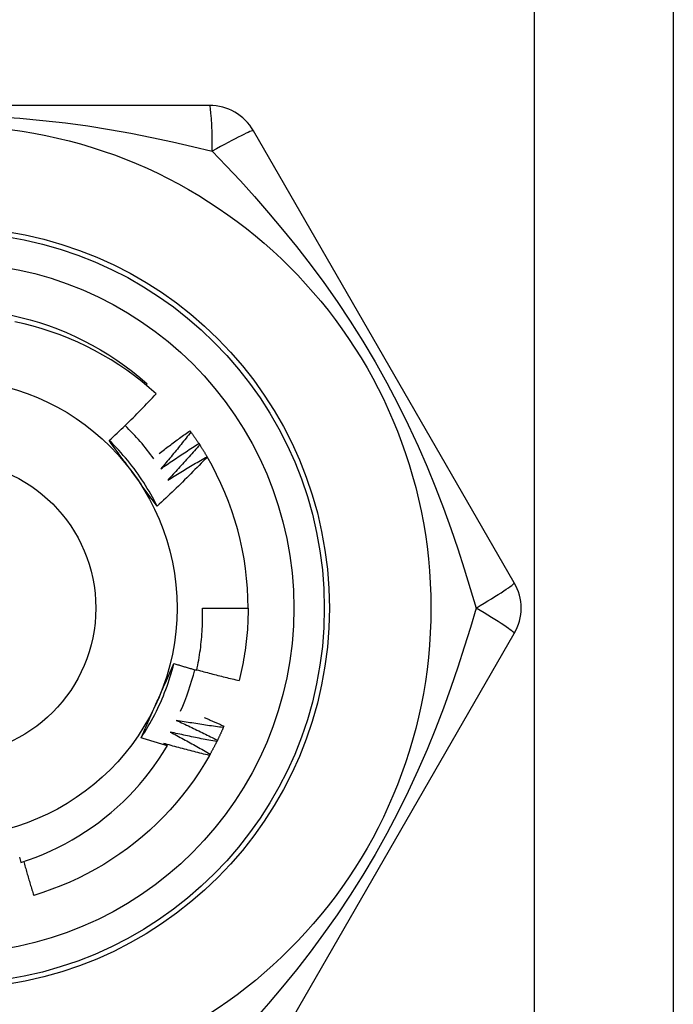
# Model space of a CAD drawing. Header units: inches. Extents: x 4 to 120, y 7 to 65.
# Tile 6 of 83: x 6.323 to 6.576, y 20.231 to 20.613. Entities that reach past the tile are written whole.
import ezdxf

# ---------------------------------------------------------------- set-up
doc = ezdxf.new("R2010")
doc.units = ezdxf.units.IN
doc.header["$MEASUREMENT"] = 0
doc.layers.add('Visible Edges(ANSI)', color=7, linetype='Continuous', lineweight=25)
doc.layers.add('Visible Tangent Edges(ANSI)', color=7, linetype='Continuous', lineweight=25)

msp = doc.modelspace()

# ---------------------------------------------------------------- linework, layer by layer
at = {"layer": 'Visible Edges(ANSI)'}
for p, q in [((6.576043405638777, 47.32632608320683), (6.576043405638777, 20.01752293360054)), ((6.396193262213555, 20.57940482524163), (6.193893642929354, 20.57940482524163)), ((6.514391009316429, 20.39436553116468), (6.413241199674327, 20.56956212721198)), ((6.371575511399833, 20.47097583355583), (6.372018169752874, 20.47149296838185)), ((6.388639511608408, 20.45328826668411), (6.388995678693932, 20.45280084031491)), ((6.392082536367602, 20.44833758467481), (6.392412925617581, 20.44783232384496)), ((6.395263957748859, 20.44321486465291), (6.395312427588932, 20.44313202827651)), ((6.393470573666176, 20.38452293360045), (6.41118513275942, 20.38452293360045)), ((6.413241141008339, 20.19948364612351), (6.514390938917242, 20.37468023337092)), ((6.401793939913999, 20.33877114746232), (6.401554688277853, 20.33821688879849))]:
    msp.add_line(p, q, dxfattribs=at)
at = {"layer": 'Visible Edges(ANSI)', "flags": 128}
for points in [[(6.319480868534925, 20.49806460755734), (6.323104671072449, 20.49722372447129), (6.326699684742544, 20.49626719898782), (6.330262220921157, 20.49519604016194), (6.333788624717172, 20.49401133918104), (6.337275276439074, 20.49271429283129), (6.340718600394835, 20.49130626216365), (6.344115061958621, 20.48978866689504), (6.347461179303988, 20.48816307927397), (6.350753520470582, 20.48643115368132), (6.35398870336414, 20.48459467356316), (6.357163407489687, 20.48265553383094), (6.360274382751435, 20.48061571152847), (6.363318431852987, 20.47847729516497), (6.36629243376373, 20.47624249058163), (6.369193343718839, 20.473913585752), (6.372018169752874, 20.47149296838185)], [(6.375509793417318, 20.46752422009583), (6.372769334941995, 20.46996156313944), (6.369956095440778, 20.47230802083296), (6.367072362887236, 20.47456202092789), (6.364120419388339, 20.47672197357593), (6.361102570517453, 20.47878630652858), (6.358021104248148, 20.48075344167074), (6.354878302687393, 20.48262178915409), (6.351676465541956, 20.48438977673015), (6.348417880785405, 20.4860558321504), (6.34510483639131, 20.48761836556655), (6.341739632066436, 20.48907580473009), (6.33832564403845, 20.49042614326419), (6.334873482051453, 20.49166505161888), (6.331387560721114, 20.49279122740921), (6.32787065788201, 20.49380408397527), (6.324325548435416, 20.49470299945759), (6.320755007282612, 20.49548737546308)], [(6.357332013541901, 20.44944611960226), (6.35811453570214, 20.45017437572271), (6.358894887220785, 20.45090483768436), (6.359673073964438, 20.45163750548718), (6.360449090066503, 20.45237236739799), (6.361222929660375, 20.45310942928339), (6.361994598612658, 20.45384867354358), (6.36276408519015, 20.45459010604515), (6.363531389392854, 20.45533370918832), (6.364296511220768, 20.45607949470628), (6.365059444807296, 20.45682743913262), (6.365820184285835, 20.45757755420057), (6.366578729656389, 20.4583298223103), (6.367335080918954, 20.45908424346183), (6.368089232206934, 20.45984081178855), (6.368841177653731, 20.46059952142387), (6.369590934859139, 20.46136038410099), (6.37033849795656, 20.4621233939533), (6.371083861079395, 20.46288854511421), (6.371827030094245, 20.46365583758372), (6.372567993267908, 20.46442526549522), (6.373306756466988, 20.46519681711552), (6.374043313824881, 20.46597049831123), (6.374777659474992, 20.46674630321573), (6.375509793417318, 20.46752422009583)], [(6.376739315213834, 20.44450396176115), (6.377227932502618, 20.4448791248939), (6.377717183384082, 20.4452534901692), (6.378207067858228, 20.44562706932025), (6.378697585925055, 20.44599985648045), (6.379188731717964, 20.4463718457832), (6.379680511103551, 20.44674304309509), (6.380172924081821, 20.44711344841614), (6.380665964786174, 20.44748305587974), (6.381159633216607, 20.44785187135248), (6.38165392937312, 20.44821988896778), (6.382148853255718, 20.44858710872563), (6.382644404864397, 20.44895353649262), (6.383140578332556, 20.44931916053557), (6.383637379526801, 20.44968399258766), (6.384134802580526, 20.45004802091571), (6.384632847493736, 20.45041125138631), (6.385131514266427, 20.45077368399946), (6.385630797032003, 20.45113531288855), (6.386130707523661, 20.4514961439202), (6.386631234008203, 20.4518561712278), (6.387132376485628, 20.45221540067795), (6.387634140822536, 20.45257382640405), (6.38813651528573, 20.45293144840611), (6.388639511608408, 20.45328826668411)], [(6.388995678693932, 20.45280084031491), (6.38852366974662, 20.45219524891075), (6.38805047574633, 20.45159053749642), (6.387576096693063, 20.45098670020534), (6.387100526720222, 20.45038375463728), (6.386623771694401, 20.44978168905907), (6.386145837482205, 20.44918050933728), (6.385666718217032, 20.44858022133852), (6.38518641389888, 20.4479808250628), (6.384704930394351, 20.44738232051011), (6.384222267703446, 20.44678470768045), (6.383738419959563, 20.44618799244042), (6.3832533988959, 20.44559217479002), (6.382767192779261, 20.44499726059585), (6.382279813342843, 20.44440324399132), (6.381791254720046, 20.44381013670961), (6.381301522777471, 20.44321793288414), (6.380810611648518, 20.44262663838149), (6.380318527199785, 20.44203625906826), (6.379825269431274, 20.44144678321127), (6.379330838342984, 20.44085822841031), (6.378835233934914, 20.44027058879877), (6.378338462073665, 20.43968386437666), (6.377840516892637, 20.43909806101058), (6.37734139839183, 20.43851318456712)], [(6.388995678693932, 20.45280084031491), (6.389128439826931, 20.45261777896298), (6.389260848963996, 20.4524344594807), (6.38939289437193, 20.45225088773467), (6.389524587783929, 20.45206705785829), (6.389655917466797, 20.45188296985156), (6.389786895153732, 20.45169862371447), (6.389917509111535, 20.45151402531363), (6.390047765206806, 20.45132917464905), (6.390177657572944, 20.4511440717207), (6.390307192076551, 20.45095871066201), (6.390436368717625, 20.45077310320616), (6.390565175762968, 20.45058724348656), (6.390693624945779, 20.45040113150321), (6.390821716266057, 20.45021477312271), (6.390949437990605, 20.45002816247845), (6.391076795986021, 20.44984130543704), (6.391203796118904, 20.44965419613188), (6.391330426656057, 20.44946684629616), (6.391456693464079, 20.44927924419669), (6.39158259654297, 20.44909140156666), (6.391708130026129, 20.44890331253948), (6.391833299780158, 20.44871497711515), (6.391958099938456, 20.44852640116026), (6.392082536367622, 20.44833758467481)], [(6.375886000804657, 20.42399669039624), (6.375297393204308, 20.42517724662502), (6.3746915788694, 20.42634909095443), (6.374068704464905, 20.42751198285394), (6.373428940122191, 20.42866569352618), (6.372772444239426, 20.42980997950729), (6.372099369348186, 20.43094460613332), (6.371409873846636, 20.43206933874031), (6.370704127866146, 20.43318393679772), (6.369982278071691, 20.43428817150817), (6.369244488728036, 20.43538179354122), (6.368490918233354, 20.43646457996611), (6.367721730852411, 20.43753628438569), (6.366937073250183, 20.438596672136), (6.366137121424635, 20.43964550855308), (6.36532201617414, 20.44068255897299), (6.364491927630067, 20.44170757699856), (6.363647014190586, 20.44272033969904), (6.362787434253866, 20.44372060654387), (6.361913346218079, 20.44470813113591), (6.361024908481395, 20.44568269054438), (6.360122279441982, 20.44664403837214), (6.359205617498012, 20.44759193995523), (6.358275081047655, 20.4485261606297), (6.357330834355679, 20.44944645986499)], [(6.366708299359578, 20.43659052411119), (6.366315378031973, 20.43713131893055), (6.365922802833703, 20.43767161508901), (6.365530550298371, 20.43821141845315), (6.365138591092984, 20.43875074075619), (6.364746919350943, 20.43928957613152), (6.364355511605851, 20.43982794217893), (6.363964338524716, 20.44036584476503), (6.363573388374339, 20.44090329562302), (6.363182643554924, 20.4414402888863), (6.362792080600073, 20.44197684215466), (6.362401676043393, 20.44251296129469), (6.362011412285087, 20.44304865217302), (6.361621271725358, 20.44358392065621), (6.361231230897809, 20.44411877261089), (6.360841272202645, 20.44465321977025), (6.360451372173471, 20.44518726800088), (6.360061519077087, 20.44572092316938), (6.359671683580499, 20.44625419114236), (6.359281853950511, 20.446787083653), (6.358892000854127, 20.44731960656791), (6.35850211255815, 20.4478517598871), (6.358112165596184, 20.44838356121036), (6.357722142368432, 20.44891501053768), (6.357332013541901, 20.44944611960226)], [(6.37734139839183, 20.43851318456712), (6.377945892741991, 20.43893615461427), (6.378551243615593, 20.43935795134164), (6.379157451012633, 20.43977856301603), (6.379764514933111, 20.44019800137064), (6.380372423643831, 20.44061625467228), (6.38098118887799, 20.44103332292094), (6.381590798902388, 20.44144921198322), (6.382201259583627, 20.44186392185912), (6.382812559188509, 20.44227744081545), (6.383424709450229, 20.4426897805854), (6.384037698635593, 20.44310092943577), (6.384651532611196, 20.44351089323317), (6.385266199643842, 20.44391966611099), (6.385881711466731, 20.44432725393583), (6.386498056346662, 20.4447336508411), (6.387115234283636, 20.44513886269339), (6.387733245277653, 20.44554287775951), (6.388352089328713, 20.44594570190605), (6.388971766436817, 20.44634733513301), (6.389592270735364, 20.4467477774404), (6.390213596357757, 20.44714702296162), (6.390835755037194, 20.44754507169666), (6.391458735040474, 20.44794192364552), (6.392082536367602, 20.44833758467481)], [(6.392412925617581, 20.44783232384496), (6.391910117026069, 20.44725204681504), (6.391406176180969, 20.44667271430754), (6.390901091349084, 20.44609431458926), (6.390394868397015, 20.44551686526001), (6.389887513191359, 20.44494035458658), (6.389379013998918, 20.44436479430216), (6.38886938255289, 20.44379018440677), (6.388358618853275, 20.4432165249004), (6.387846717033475, 20.44264381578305), (6.387333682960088, 20.44207205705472), (6.386819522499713, 20.44150126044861), (6.386304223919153, 20.44093142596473), (6.385787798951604, 20.44036254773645), (6.385270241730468, 20.4397946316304), (6.384751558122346, 20.43922767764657), (6.384231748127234, 20.43866169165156), (6.383710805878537, 20.43809667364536), (6.38318874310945, 20.43753262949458), (6.382665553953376, 20.43696955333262), (6.382141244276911, 20.43640745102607), (6.38161580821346, 20.43584632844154), (6.381089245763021, 20.43528617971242), (6.380561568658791, 20.43472701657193), (6.380032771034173, 20.43416882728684)], [(6.392412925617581, 20.44783232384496), (6.392536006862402, 20.44764262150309), (6.392658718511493, 20.44745267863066), (6.392781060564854, 20.44726249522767), (6.392903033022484, 20.44707207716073), (6.393024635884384, 20.44688141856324), (6.393145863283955, 20.44669053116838), (6.393266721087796, 20.44649940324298), (6.393387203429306, 20.44630803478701), (6.393507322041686, 20.4461164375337), (6.393627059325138, 20.44592461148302), (6.39374642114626, 20.44573254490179), (6.393865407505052, 20.4455402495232), (6.393984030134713, 20.44534771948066), (6.394102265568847, 20.44515496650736), (6.39422013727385, 20.4449619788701), (6.394337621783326, 20.44476876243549), (6.39445474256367, 20.44457531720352), (6.394571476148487, 20.44438164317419), (6.394687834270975, 20.4441877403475), (6.394803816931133, 20.44399361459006), (6.394919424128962, 20.44379926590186), (6.395034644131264, 20.44360468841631), (6.395149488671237, 20.44340988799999), (6.395263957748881, 20.44321486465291)], [(6.395312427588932, 20.44313202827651), (6.394530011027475, 20.44230849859), (6.393745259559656, 20.44148722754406), (6.392958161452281, 20.44066821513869), (6.392168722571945, 20.4398514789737), (6.391376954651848, 20.43903701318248), (6.390582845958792, 20.43822482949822), (6.389786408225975, 20.43741492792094), (6.388987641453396, 20.43660731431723), (6.388186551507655, 20.43580198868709), (6.387383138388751, 20.43499896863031), (6.386577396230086, 20.4341982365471), (6.38576932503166, 20.43339979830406), (6.384958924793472, 20.43260365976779), (6.38414620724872, 20.43180982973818), (6.383331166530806, 20.43101830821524), (6.382513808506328, 20.43022910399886), (6.381694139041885, 20.42944222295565), (6.380872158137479, 20.42865766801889), (6.380047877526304, 20.4278754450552), (6.379221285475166, 20.42709555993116), (6.378392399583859, 20.42631801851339), (6.377561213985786, 20.42554282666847), (6.376727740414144, 20.42476998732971), (6.375891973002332, 20.423999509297)], [(6.380032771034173, 20.43416882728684), (6.380658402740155, 20.434559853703), (6.381284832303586, 20.4349496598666), (6.381912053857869, 20.43533824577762), (6.382540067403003, 20.43572560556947), (6.383168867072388, 20.43611174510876), (6.383798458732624, 20.43649665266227), (6.384428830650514, 20.43688034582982), (6.385059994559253, 20.43726280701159), (6.385691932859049, 20.4376440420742), (6.386324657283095, 20.43802404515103), (6.386958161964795, 20.43840282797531), (6.387592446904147, 20.43878037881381), (6.388227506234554, 20.43915669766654), (6.388863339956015, 20.4395317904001), (6.389499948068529, 20.4399056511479), (6.390137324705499, 20.44027827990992), (6.390775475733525, 20.44064967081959), (6.391414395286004, 20.44101983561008), (6.392054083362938, 20.4413887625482), (6.392694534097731, 20.44175645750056), (6.393335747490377, 20.44212291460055), (6.393977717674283, 20.44248813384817), (6.394620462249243, 20.44285212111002), (6.395263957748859, 20.44321486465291)], [(6.375891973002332, 20.423999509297), (6.375509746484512, 20.42451971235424), (6.375127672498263, 20.42504019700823), (6.374745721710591, 20.42556097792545), (6.374363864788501, 20.42608206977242), (6.373982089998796, 20.42660348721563), (6.373600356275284, 20.42712524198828), (6.373218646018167, 20.42764734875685), (6.372836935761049, 20.42816982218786), (6.372455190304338, 20.4286926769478), (6.372073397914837, 20.42921592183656), (6.371691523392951, 20.42973957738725), (6.371309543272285, 20.43026365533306), (6.370927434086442, 20.43078816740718), (6.37054516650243, 20.43131312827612), (6.370162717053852, 20.43183855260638), (6.369780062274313, 20.43236445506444), (6.369397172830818, 20.43289085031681), (6.369014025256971, 20.43341774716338), (6.368630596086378, 20.43394516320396), (6.368246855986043, 20.43447311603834), (6.367862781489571, 20.43500161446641), (6.367478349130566, 20.43553067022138), (6.367093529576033, 20.43606030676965), (6.366708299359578, 20.43659052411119)], [(6.391268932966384, 20.3604303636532), (6.391478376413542, 20.36141952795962), (6.391677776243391, 20.36241102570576), (6.391867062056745, 20.36340464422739), (6.39204615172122, 20.36439990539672), (6.392215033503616, 20.36539670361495), (6.392373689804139, 20.36639495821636), (6.392522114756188, 20.36739459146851), (6.392660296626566, 20.36839552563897), (6.392788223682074, 20.36939768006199), (6.392905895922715, 20.37040097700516), (6.393013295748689, 20.37140533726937), (6.393110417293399, 20.37241068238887), (6.393197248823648, 20.37341693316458), (6.393273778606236, 20.37442401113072), (6.393340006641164, 20.37543183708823), (6.393395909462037, 20.37644033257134), (6.393441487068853, 20.37744941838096), (6.393476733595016, 20.37845901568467), (6.393501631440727, 20.37946904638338), (6.393516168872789, 20.38047943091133), (6.393520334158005, 20.38149009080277), (6.393514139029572, 20.38250094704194), (6.393497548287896, 20.38351192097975), (6.393470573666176, 20.38452293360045)], [(6.41118513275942, 20.38452293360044), (6.411179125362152, 20.38334130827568), (6.411161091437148, 20.38215980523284), (6.411131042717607, 20.3809785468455), (6.41108896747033, 20.37979765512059), (6.411034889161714, 20.37861725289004), (6.410968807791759, 20.37743746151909), (6.410890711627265, 20.37625840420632), (6.410800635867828, 20.37508020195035), (6.410698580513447, 20.37390297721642), (6.410584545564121, 20.37272685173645), (6.410458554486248, 20.37155194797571), (6.410320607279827, 20.37037838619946), (6.41017073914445, 20.36920628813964), (6.410008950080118, 20.36803577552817), (6.409835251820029, 20.36686697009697), (6.409649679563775, 20.36569999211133), (6.409452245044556, 20.36453496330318), (6.409242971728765, 20.36337200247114), (6.409021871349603, 20.36221123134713), (6.408788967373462, 20.36105277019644), (6.408544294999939, 20.35989673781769), (6.408287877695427, 20.35874325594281), (6.408019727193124, 20.35759244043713), (6.407739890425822, 20.35644441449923)], [(6.369649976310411, 20.33424807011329), (6.370378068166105, 20.33534809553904), (6.37109000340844, 20.3364586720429), (6.371785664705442, 20.33757954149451), (6.372464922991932, 20.33871044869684), (6.373127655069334, 20.33985113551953), (6.373773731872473, 20.34100134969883), (6.374403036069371, 20.34216083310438), (6.375015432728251, 20.34332933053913), (6.375610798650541, 20.34450658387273), (6.37618901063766, 20.34569234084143), (6.376749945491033, 20.34688634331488), (6.377293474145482, 20.34808833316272), (6.377819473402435, 20.34929805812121), (6.378327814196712, 20.35051526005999), (6.378818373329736, 20.35173968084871), (6.379291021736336, 20.35297107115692), (6.37974564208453, 20.35420916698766), (6.380182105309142, 20.35545371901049), (6.380600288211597, 20.35670446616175), (6.381000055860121, 20.35796115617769), (6.381381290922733, 20.35922352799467), (6.38174387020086, 20.36049133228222), (6.382087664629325, 20.3617643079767), (6.382412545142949, 20.3630422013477)], [(6.375967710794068, 20.34849311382), (6.376239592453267, 20.34910378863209), (6.376511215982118, 20.3497139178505), (6.376782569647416, 20.3503235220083), (6.377053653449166, 20.35093262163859), (6.377324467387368, 20.35154124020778), (6.377594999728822, 20.35214939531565), (6.377865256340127, 20.35275711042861), (6.378135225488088, 20.35336440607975), (6.378404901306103, 20.35397129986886), (6.378674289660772, 20.35457781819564), (6.378943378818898, 20.35518397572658), (6.379212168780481, 20.3557897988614), (6.379480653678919, 20.35639530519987), (6.379748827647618, 20.3570005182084), (6.380016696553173, 20.35760545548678), (6.38028424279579, 20.3582101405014), (6.380551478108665, 20.35881459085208), (6.380818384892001, 20.35941883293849), (6.381084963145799, 20.36002288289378), (6.381351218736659, 20.36062676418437), (6.381617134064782, 20.36123049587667), (6.381882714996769, 20.36183409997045), (6.382147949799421, 20.3624375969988), (6.382412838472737, 20.36304100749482)], [(6.382412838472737, 20.36304100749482), (6.382780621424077, 20.36292779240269), (6.383148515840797, 20.36281496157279), (6.383516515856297, 20.36270251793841), (6.383884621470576, 20.36259046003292), (6.384252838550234, 20.36247878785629), (6.384621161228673, 20.3623675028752), (6.384989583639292, 20.36225660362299), (6.385358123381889, 20.36214609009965), (6.38572676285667, 20.36203596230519), (6.386095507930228, 20.36192622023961), (6.386464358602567, 20.3618168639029), (6.386833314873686, 20.36170789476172), (6.387202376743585, 20.36159931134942), (6.387571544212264, 20.36149111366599), (6.387940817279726, 20.36138330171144), (6.388310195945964, 20.36127587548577), (6.388679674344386, 20.36116883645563), (6.389049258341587, 20.36106218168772), (6.389418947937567, 20.36095591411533), (6.389788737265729, 20.36085003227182), (6.390158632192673, 20.36074453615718), (6.390528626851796, 20.36063942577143), (6.3908987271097, 20.36053470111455), (6.391268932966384, 20.3604303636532)], [(6.391311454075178, 20.36062722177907), (6.391991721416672, 20.36043821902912), (6.392672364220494, 20.36025049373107), (6.393353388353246, 20.36006404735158), (6.394034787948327, 20.35987887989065), (6.394716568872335, 20.35969499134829), (6.395398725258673, 20.35951238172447), (6.396081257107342, 20.35933105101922), (6.396764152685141, 20.35915099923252), (6.397447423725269, 20.35897222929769), (6.398131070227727, 20.35879473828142), (6.398815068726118, 20.358618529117), (6.399499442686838, 20.35844359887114), (6.400184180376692, 20.35826995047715), (6.400869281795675, 20.35809758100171), (6.40155474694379, 20.35792649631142), (6.402240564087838, 20.3577566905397), (6.402926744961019, 20.35758816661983), (6.403613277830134, 20.35742092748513), (6.40430016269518, 20.35725496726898), (6.404987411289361, 20.357090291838), (6.405675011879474, 20.35692689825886), (6.406362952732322, 20.35676478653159), (6.407051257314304, 20.35660395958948), (6.407739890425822, 20.35644441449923)], [(6.369655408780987, 20.3342443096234), (6.369914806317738, 20.33483542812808), (6.370174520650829, 20.33542655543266), (6.37043455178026, 20.33601772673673), (6.370694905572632, 20.33660896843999), (6.370955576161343, 20.33720030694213), (6.371216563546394, 20.33779177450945), (6.371477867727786, 20.33838339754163), (6.371739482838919, 20.33897520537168), (6.372001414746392, 20.3395672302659), (6.372263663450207, 20.34015949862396), (6.372526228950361, 20.34075203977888), (6.372789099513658, 20.34134488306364), (6.373052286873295, 20.34193805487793), (6.373315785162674, 20.34253159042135), (6.373579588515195, 20.34312551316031), (6.373843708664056, 20.34371985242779), (6.374108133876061, 20.34431464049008), (6.374372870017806, 20.34490990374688), (6.374637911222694, 20.34550567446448), (6.374903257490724, 20.34610197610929), (6.375168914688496, 20.34669884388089), (6.375434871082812, 20.34729630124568), (6.375701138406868, 20.34789438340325), (6.375967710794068, 20.34849311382)], [(6.383329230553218, 20.34100833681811), (6.384000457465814, 20.34070211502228), (6.38467110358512, 20.3403945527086), (6.385341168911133, 20.34008565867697), (6.386010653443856, 20.33977542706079), (6.386679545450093, 20.33946386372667), (6.387347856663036, 20.33915096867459), (6.388015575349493, 20.33883674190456), (6.388682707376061, 20.33852118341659), (6.389349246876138, 20.33820429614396), (6.390015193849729, 20.33788608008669), (6.39068054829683, 20.33756653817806), (6.391345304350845, 20.33724566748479), (6.392009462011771, 20.33692347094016), (6.392673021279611, 20.33659994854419), (6.393335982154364, 20.33627510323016), (6.393998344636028, 20.33594893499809), (6.394660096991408, 20.33562144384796), (6.395321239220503, 20.33529262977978), (6.39598178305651, 20.33496249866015), (6.396641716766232, 20.33463104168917), (6.397301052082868, 20.33429827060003), (6.397959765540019, 20.33396418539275), (6.398617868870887, 20.33362878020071), (6.399275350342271, 20.33329205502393)], [(6.401554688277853, 20.33821688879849), (6.400793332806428, 20.33831627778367), (6.400032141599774, 20.33841713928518), (6.399271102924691, 20.33851946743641), (6.398510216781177, 20.33862326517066), (6.397749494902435, 20.33872853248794), (6.396988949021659, 20.33883526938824), (6.396228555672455, 20.33894347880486), (6.395468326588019, 20.33905315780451), (6.394708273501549, 20.33916430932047), (6.393948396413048, 20.33927693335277), (6.393188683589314, 20.33939102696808), (6.392429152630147, 20.33950659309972), (6.391669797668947, 20.33962363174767), (6.390910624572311, 20.33974214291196), (6.390151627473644, 20.33986212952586), (6.389392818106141, 20.33998358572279), (6.388634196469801, 20.34010651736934), (6.387875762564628, 20.34023092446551), (6.387117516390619, 20.3403568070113), (6.386359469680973, 20.34048416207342), (6.385601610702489, 20.34061299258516), (6.38484395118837, 20.34074329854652), (6.384086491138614, 20.34087507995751), (6.383329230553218, 20.34100833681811)], [(6.394196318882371, 20.34208532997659), (6.394514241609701, 20.34195063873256), (6.394832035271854, 20.34181565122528), (6.395149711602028, 20.34168036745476), (6.395467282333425, 20.34154478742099), (6.395784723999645, 20.34140891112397), (6.396102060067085, 20.34127273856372), (6.396419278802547, 20.34113627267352), (6.396736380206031, 20.34099950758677), (6.39705335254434, 20.34086244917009), (6.397370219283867, 20.34072509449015), (6.397686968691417, 20.34058744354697), (6.39800360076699, 20.34044949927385), (6.398320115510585, 20.34031125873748), (6.398636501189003, 20.34017272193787), (6.398952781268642, 20.34003389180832), (6.399268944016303, 20.33989476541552), (6.399584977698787, 20.33975534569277), (6.399900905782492, 20.33961562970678), (6.400216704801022, 20.33947561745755), (6.400532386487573, 20.33933531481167), (6.400847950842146, 20.33919471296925), (6.401163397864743, 20.33905382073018), (6.401478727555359, 20.33891263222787), (6.401793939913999, 20.33877114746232)], [(6.380951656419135, 20.3364846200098), (6.381606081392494, 20.33614397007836), (6.382259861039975, 20.33580201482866), (6.382912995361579, 20.33545875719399), (6.383565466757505, 20.33511419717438), (6.384217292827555, 20.33476833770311), (6.384868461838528, 20.33442117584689), (6.385518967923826, 20.33407271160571), (6.386168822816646, 20.33372295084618), (6.386818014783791, 20.33337189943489), (6.38746654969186, 20.33301954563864), (6.388114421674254, 20.33266589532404), (6.388761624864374, 20.33231095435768), (6.389408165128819, 20.33195472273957), (6.390054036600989, 20.33159719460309), (6.390699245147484, 20.33123837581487), (6.391343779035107, 20.33087826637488), (6.391987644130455, 20.33051687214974), (6.39263083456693, 20.33015418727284), (6.393273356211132, 20.32979021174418), (6.393915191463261, 20.32942495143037), (6.394556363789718, 20.329058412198), (6.395196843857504, 20.32869058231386), (6.395836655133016, 20.32832146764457), (6.396475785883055, 20.32795107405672)], [(6.39900765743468, 20.33275096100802), (6.398252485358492, 20.33288973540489), (6.397497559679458, 20.33302997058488), (6.39674285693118, 20.33317166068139), (6.39598838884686, 20.33331481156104), (6.395234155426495, 20.3334594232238), (6.394480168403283, 20.3336054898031), (6.393726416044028, 20.33375302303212), (6.392972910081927, 20.33390201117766), (6.392219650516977, 20.33405246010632), (6.391466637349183, 20.33420437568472), (6.390713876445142, 20.33435774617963), (6.389961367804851, 20.33451257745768), (6.389209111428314, 20.33466887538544), (6.38845710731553, 20.33482662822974), (6.387705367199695, 20.33498584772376), (6.386953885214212, 20.33514652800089), (6.38620266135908, 20.33530866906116), (6.385451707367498, 20.33547227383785), (6.384701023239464, 20.33563733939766), (6.383950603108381, 20.3358038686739), (6.383200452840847, 20.33597186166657), (6.382450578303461, 20.33614131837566), (6.381700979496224, 20.33631223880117), (6.380951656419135, 20.3364846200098)], [(6.401554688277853, 20.33821688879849), (6.401464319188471, 20.33800959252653), (6.401373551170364, 20.33780247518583), (6.401282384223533, 20.3375955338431), (6.401190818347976, 20.33738876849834), (6.401098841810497, 20.33718218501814), (6.401006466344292, 20.33697578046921), (6.400913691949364, 20.33676955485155), (6.400820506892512, 20.33656351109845), (6.400726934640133, 20.33635764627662), (6.400632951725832, 20.33615196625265), (6.400538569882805, 20.33594647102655), (6.400443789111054, 20.33574115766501), (6.400348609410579, 20.33553603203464), (6.400253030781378, 20.33533108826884), (6.400157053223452, 20.3351263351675), (6.400060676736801, 20.33492176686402), (6.399963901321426, 20.33471738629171), (6.399866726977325, 20.33451319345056), (6.3997691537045, 20.33430919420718), (6.399671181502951, 20.33410538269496), (6.399572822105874, 20.3339017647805), (6.399474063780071, 20.33369833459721), (6.399374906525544, 20.33349509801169), (6.399275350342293, 20.33329205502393)], [(6.379857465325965, 20.33119616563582), (6.379430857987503, 20.33131762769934), (6.379004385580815, 20.33143957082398), (6.378578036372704, 20.33156199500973), (6.378151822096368, 20.33168490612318), (6.377725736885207, 20.33180829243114), (6.377299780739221, 20.33193216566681), (6.376873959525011, 20.3320565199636), (6.376448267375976, 20.33218135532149), (6.376022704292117, 20.33230667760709), (6.375597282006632, 20.3324324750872), (6.375171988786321, 20.33255875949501), (6.374746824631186, 20.33268552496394), (6.374321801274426, 20.33281277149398), (6.373896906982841, 20.33294049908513), (6.37347214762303, 20.33306871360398), (6.373047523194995, 20.33319740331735), (6.372623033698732, 20.33332657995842), (6.372198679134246, 20.33345623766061), (6.371774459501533, 20.3335863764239), (6.371350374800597, 20.3337169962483), (6.370926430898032, 20.33384810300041), (6.370502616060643, 20.33397969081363), (6.370078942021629, 20.33411175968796), (6.369655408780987, 20.3342443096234)], [(6.378342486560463, 20.33209040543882), (6.378405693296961, 20.33205328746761), (6.37846888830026, 20.3320161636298), (6.378532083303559, 20.33197902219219), (6.378595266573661, 20.33194186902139), (6.378658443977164, 20.33190470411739), (6.378721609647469, 20.33186752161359), (6.378784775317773, 20.33183033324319), (6.37884792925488, 20.331793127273), (6.378911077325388, 20.33175590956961), (6.378974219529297, 20.33171868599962), (6.379037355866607, 20.33168144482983), (6.37910048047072, 20.33164418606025), (6.379163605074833, 20.33160692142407), (6.379226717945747, 20.33156964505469), (6.379289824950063, 20.33153235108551), (6.37935292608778, 20.33149504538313), (6.379416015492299, 20.33145773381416), (6.37947909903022, 20.33142040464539), (6.379542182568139, 20.33138305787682), (6.379605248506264, 20.33134570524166), (6.379668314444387, 20.33130834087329), (6.37973137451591, 20.33127095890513), (6.379794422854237, 20.33123357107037), (6.379857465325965, 20.33119616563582)], [(6.396180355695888, 20.32742460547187), (6.39543340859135, 20.32760238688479), (6.394686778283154, 20.32778161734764), (6.393940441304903, 20.32796228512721), (6.393194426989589, 20.32814440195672), (6.392448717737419, 20.32832796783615), (6.391703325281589, 20.32851297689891), (6.390958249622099, 20.328699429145), (6.39021349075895, 20.32888733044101), (6.389469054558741, 20.32907667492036), (6.388724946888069, 20.32926746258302), (6.387981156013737, 20.32945969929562), (6.387237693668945, 20.32965338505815), (6.386494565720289, 20.329848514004), (6.38575176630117, 20.33004508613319), (6.385009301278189, 20.3302431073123), (6.384267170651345, 20.33044257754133), (6.383525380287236, 20.33064349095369), (6.382783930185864, 20.33084585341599), (6.382042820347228, 20.33104965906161), (6.381302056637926, 20.33125491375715), (6.380561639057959, 20.33146161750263), (6.379821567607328, 20.33166976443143), (6.379081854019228, 20.33187936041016), (6.378342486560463, 20.33209040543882)], [(6.39900765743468, 20.33275096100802), (6.3989066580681, 20.33254863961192), (6.398805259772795, 20.33234651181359), (6.398703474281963, 20.33214457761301), (6.398601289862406, 20.3319428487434), (6.398498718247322, 20.33174131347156), (6.398395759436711, 20.33153998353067), (6.398292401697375, 20.33133884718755), (6.398188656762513, 20.33113792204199), (6.398084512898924, 20.33093719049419), (6.397979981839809, 20.33073666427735), (6.397875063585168, 20.33053634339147), (6.397769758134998, 20.33033622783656), (6.397664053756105, 20.33013631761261), (6.397557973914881, 20.32993661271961), (6.397451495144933, 20.32973711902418), (6.397344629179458, 20.32953782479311), (6.397237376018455, 20.3293387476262), (6.397129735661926, 20.32913987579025), (6.397021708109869, 20.32894120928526), (6.396913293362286, 20.32874275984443), (6.396804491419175, 20.32854452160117), (6.396695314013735, 20.32834649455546), (6.39658573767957, 20.32814867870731), (6.396475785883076, 20.32795107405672)], [(6.399275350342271, 20.33329205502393), (6.399264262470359, 20.33326948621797), (6.399253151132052, 20.33324691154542), (6.399242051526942, 20.33322434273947), (6.399230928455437, 20.33320177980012), (6.399219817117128, 20.33317921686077), (6.399208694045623, 20.33315665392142), (6.399197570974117, 20.33313409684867), (6.399186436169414, 20.33311153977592), (6.399175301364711, 20.33308898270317), (6.39916415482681, 20.33306643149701), (6.399153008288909, 20.33304388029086), (6.399141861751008, 20.3330213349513), (6.39913070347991, 20.33299878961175), (6.399119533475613, 20.33297625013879), (6.399108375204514, 20.33295371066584), (6.399097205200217, 20.33293117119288), (6.399086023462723, 20.33290863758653), (6.399074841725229, 20.33288610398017), (6.399063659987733, 20.33286357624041), (6.399052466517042, 20.33284104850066), (6.39904127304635, 20.3328185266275), (6.39903006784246, 20.33279599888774), (6.39901886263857, 20.33277348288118), (6.39900765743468, 20.33275096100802)], [(6.323116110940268, 20.28596389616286), (6.326051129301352, 20.28694682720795), (6.328958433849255, 20.28801937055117), (6.331834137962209, 20.28918047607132), (6.334670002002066, 20.2904268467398), (6.337463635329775, 20.29175717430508), (6.340213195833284, 20.29317037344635), (6.342916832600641, 20.29466534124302), (6.345572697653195, 20.29624098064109), (6.348178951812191, 20.29789619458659), (6.350733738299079, 20.29962988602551), (6.353235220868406, 20.30144096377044), (6.35568154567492, 20.30332832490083), (6.358070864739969, 20.30529087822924), (6.360401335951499, 20.30732752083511), (6.362671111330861, 20.30943716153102), (6.36487595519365, 20.31161629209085), (6.367010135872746, 20.31385921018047), (6.369072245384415, 20.31616409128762), (6.371060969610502, 20.31852917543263), (6.37297498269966, 20.32095270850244), (6.374812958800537, 20.32343292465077), (6.376573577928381, 20.32596808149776), (6.378255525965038, 20.32855641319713), (6.379857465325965, 20.33119616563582)], [(6.396180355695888, 20.32742460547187), (6.394299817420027, 20.32421483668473), (6.392317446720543, 20.32106694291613), (6.390235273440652, 20.31798415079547), (6.388055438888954, 20.31496962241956), (6.385780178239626, 20.31202645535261), (6.383411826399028, 20.30915766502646), (6.380952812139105, 20.30636619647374), (6.378405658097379, 20.30365491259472), (6.375772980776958, 20.30102660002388), (6.373057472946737, 20.29848394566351), (6.370261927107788, 20.29602956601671), (6.367389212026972, 20.29366597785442), (6.364442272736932, 20.29139560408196), (6.361424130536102, 20.28922077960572), (6.358337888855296, 20.28714372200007), (6.355186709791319, 20.2851665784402), (6.351973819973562, 20.28329136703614), (6.348702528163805, 20.28152001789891), (6.345376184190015, 20.27985434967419), (6.341998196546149, 20.27829605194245), (6.338572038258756, 20.27684675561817), (6.335101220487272, 20.2755079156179), (6.331589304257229, 20.27428092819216), (6.328039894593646, 20.27316704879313)], [(6.396475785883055, 20.32795107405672), (6.396463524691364, 20.32792910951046), (6.396451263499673, 20.3279071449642), (6.396439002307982, 20.32788518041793), (6.396426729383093, 20.32786322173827), (6.396414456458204, 20.3278412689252), (6.396402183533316, 20.32781931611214), (6.396389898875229, 20.32779736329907), (6.396377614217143, 20.3277754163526), (6.396365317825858, 20.32775346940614), (6.396353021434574, 20.32773152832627), (6.39634071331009, 20.3277095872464), (6.396328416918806, 20.32768764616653), (6.396316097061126, 20.32766571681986), (6.396303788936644, 20.32764378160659), (6.396291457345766, 20.32762185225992), (6.396279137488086, 20.32759992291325), (6.396266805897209, 20.32757799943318), (6.39625447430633, 20.32755608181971), (6.396242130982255, 20.32753415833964), (6.39622978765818, 20.32751224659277), (6.396217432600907, 20.32749032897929), (6.396205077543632, 20.32746841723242), (6.396192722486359, 20.32744651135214), (6.396180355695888, 20.32742460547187)], [(6.322589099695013, 20.28798191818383), (6.322719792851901, 20.28747712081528), (6.322851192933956, 20.28697251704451), (6.322983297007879, 20.2864681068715), (6.323116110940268, 20.28596389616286)], [(6.324159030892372, 20.28630187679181), (6.324311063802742, 20.28575207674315), (6.324463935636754, 20.28520249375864), (6.324617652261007, 20.2846531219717), (6.324772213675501, 20.28410396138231), (6.324927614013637, 20.28355501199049), (6.325083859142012, 20.28300629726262), (6.325240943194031, 20.28245778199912), (6.325398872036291, 20.28190948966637), (6.325557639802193, 20.28136142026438), (6.325717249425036, 20.28081356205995), (6.32587769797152, 20.28026592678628), (6.326038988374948, 20.27971851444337), (6.326201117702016, 20.27917132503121), (6.326364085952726, 20.27862435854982), (6.326527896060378, 20.27807760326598), (6.326692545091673, 20.2775310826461), (6.326858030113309, 20.27698478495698), (6.327024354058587, 20.27643871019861), (6.327191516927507, 20.27589287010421), (6.327359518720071, 20.27534724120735), (6.327528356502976, 20.27480184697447), (6.327698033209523, 20.27425668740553), (6.327868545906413, 20.27371175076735), (6.328039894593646, 20.27316704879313)]]:
    msp.add_lwpolyline(points, dxfattribs=at)
at = {"layer": 'Visible Edges(ANSI)'}
for centre, radius in [((6.295043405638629, 20.38452293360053), 0.187007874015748), ((6.295043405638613, 20.38452293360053), 0.1338582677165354), ((6.295043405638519, 20.38452293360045), 0.0885826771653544)]:
    msp.add_circle(centre, radius, dxfattribs=at)
for centre, radius, start, end in [((6.396193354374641, 20.55971978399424), 0.0196850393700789, 30.00000000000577, 90), ((6.29504340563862, 20.38452293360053), 0.0984251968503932, 36.01810377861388, 45.95689622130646), ((6.295043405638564, 20.38452293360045), 0.1161417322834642, 0, 30.30707566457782), ((6.497343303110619, 20.38452293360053), 0.0196850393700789, 330.0000000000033, 29.99999999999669), ((6.295043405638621, 20.38452293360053), 0.0984251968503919, 336.0181037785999, 345.9568962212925)]:
    msp.add_arc(centre, radius, start, end, dxfattribs=at)
at = {"layer": 'Visible Tangent Edges(ANSI)'}
msp.add_line((6.522193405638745, 20.01752293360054), (6.522193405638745, 47.32632608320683), dxfattribs=at)
at = {"layer": 'Visible Tangent Edges(ANSI)', "flags": 128}
for points in [[(6.313597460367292, 20.57498083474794), (6.322683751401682, 20.57438962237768), (6.331620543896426, 20.57358639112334), (6.340398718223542, 20.57258736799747), (6.349012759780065, 20.5714105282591), (6.357464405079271, 20.57007355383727), (6.365755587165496, 20.56859412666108), (6.373888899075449, 20.566989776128), (6.381863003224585, 20.56527906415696), (6.389667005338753, 20.56348296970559), (6.397289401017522, 20.56162258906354)], [(6.397293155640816, 20.56162074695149), (6.402710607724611, 20.55595531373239), (6.408164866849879, 20.55009847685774), (6.41363651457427, 20.54404440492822), (6.419104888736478, 20.5377885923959), (6.424543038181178, 20.53133359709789), (6.429934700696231, 20.5246714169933), (6.435265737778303, 20.51779189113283), (6.440522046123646, 20.51068483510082), (6.445689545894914, 20.50333974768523), (6.450750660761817, 20.49575127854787), (6.455673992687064, 20.48794723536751), (6.460425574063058, 20.4799623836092), (6.464964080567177, 20.47185469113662), (6.469259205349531, 20.46368854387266), (6.473298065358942, 20.45550760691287), (6.477077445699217, 20.44735175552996), (6.480600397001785, 20.43925077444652), (6.483886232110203, 20.43120583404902), (6.486951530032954, 20.42322376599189), (6.489812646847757, 20.41531194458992), (6.492486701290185, 20.40747510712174), (6.494991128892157, 20.39971713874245), (6.497338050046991, 20.39205953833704), (6.499539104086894, 20.38452521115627)], [(6.499539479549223, 20.38452096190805), (6.497341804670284, 20.37699659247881), (6.494996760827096, 20.36934464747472), (6.492489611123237, 20.36157901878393), (6.48980609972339, 20.35371537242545), (6.48693498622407, 20.34577828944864), (6.483861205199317, 20.33777788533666), (6.480568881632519, 20.32972130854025), (6.477042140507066, 20.32161569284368), (6.473264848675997, 20.31346795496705), (6.469223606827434, 20.30529066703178), (6.464926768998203, 20.29712491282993), (6.460387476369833, 20.2890175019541), (6.455635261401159, 20.28103318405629), (6.450710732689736, 20.27323043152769), (6.445645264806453, 20.26564220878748), (6.440471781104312, 20.2582912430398), (6.435217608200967, 20.25118978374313), (6.429893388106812, 20.24432169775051), (6.424513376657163, 20.23767603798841), (6.419092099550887, 20.23124232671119), (6.413642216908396, 20.2250081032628)]]:
    msp.add_lwpolyline(points, dxfattribs=at)
at = {"layer": 'Visible Tangent Edges(ANSI)'}
for centre, radius in [((6.295043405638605, 20.38452293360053), 0.1476377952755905), ((6.295043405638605, 20.38452293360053), 0.1456692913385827), ((6.2950434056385, 20.38452293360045), 0.0570866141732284)]:
    msp.add_circle(centre, radius, dxfattribs=at)
for centre, major_axis, ratio, start_param, end_param in [((6.396193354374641, 20.55971978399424), (0, 0.0196850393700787), 0.0560536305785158, 4.809173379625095, 6.28318530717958), ((6.396193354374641, 20.55971978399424), (0.017047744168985, 0.0098425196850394), 0.0560536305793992, 0, 1.474011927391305), ((6.497343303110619, 20.38452293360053), (0.0170477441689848, 0.0098425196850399), 0.0560536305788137, 4.809173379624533, 6.28318530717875), ((6.49734330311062, 20.38452293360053), (0.0170477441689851, -0.0098425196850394), 0.0560536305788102, 0, 1.47401192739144)]:
    msp.add_ellipse(centre, major_axis=major_axis, ratio=ratio, start_param=start_param, end_param=end_param, dxfattribs=at)

doc.saveas('drawing.dxf')
